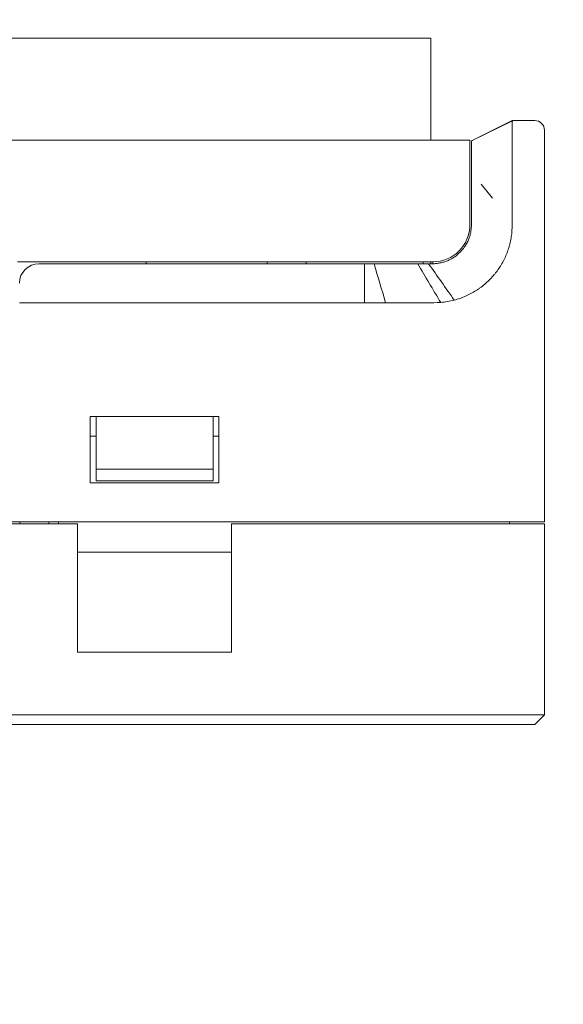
# Model space of a CAD drawing. Header units: millimetres. Extents: x -1114 to 1396, y -630 to 631.
# Tile 20 of 256: x -892 to -865, y -410 to -360. Entities that reach past the tile are written whole.
import ezdxf

# ---------------------------------------------------------------- set-up
doc = ezdxf.new("R2010")
doc.units = ezdxf.units.MM
doc.header["$MEASUREMENT"] = 0

msp = doc.modelspace()

# ---------------------------------------------------------------- linework, layer by layer
at = {"lineweight": 18}
for points, knots in [([(1038.9843, -629.7647), (1038.9843, -629.7647), (-1111.4882, -629.7647), (-1111.4882, -629.7647), (-1111.4882, -629.7647), (-1111.4882, -629.7647), (-1111.4882, 630.7883), (-1111.4882, 630.7883), (-1111.4882, 630.7883), (-1111.4882, 630.7883), (1038.9843, 630.7883), (1038.9843, 630.7883)], [0, 0, 0, 0, 0.3333333, 0.3333333, 0.3333333, 0.3333333, 0.6666667, 0.6666667, 0.6666667, 0.6666667, 1, 1, 1, 1]), ([(-867.19, -364.7313), (-867.196, -364.7313), (-867.199, -364.7313), (-867.2001, -364.7313), (-867.2001, -364.7313), (-867.2005, -364.7313), (-867.2007, -364.7313), (-867.2007, -364.7313)], [0, 0, 0, 0, 0.5, 0.5, 0.5, 0.5, 1, 1, 1, 1]), ([(-867.1962, -367.7313), (-867.1946, -367.6849), (-867.1943, -367.6388), (-867.1948, -367.5928), (-867.1948, -367.5928), (-867.1951, -367.5698), (-867.1956, -367.5469), (-867.196, -367.524), (-867.196, -367.524), (-867.1964, -367.5011), (-867.1968, -367.4783), (-867.1971, -367.4555), (-867.1971, -367.4555), (-867.1984, -367.3642), (-867.199, -367.2737), (-867.1992, -367.1839), (-867.1992, -367.1839), (-867.1995, -367.094), (-867.1993, -367.0049), (-867.199, -366.9165), (-867.199, -366.9165), (-867.1989, -366.8723), (-867.1987, -366.8282), (-867.1985, -366.7844), (-867.1985, -366.7844), (-867.1984, -366.7624), (-867.1983, -366.7405), (-867.1982, -366.7188), (-867.1982, -366.7188), (-867.1981, -366.697), (-867.198, -366.6753), (-867.1979, -366.6538), (-867.1979, -366.6538), (-867.1974, -366.5678), (-867.1971, -366.4838), (-867.1968, -366.4018), (-867.1968, -366.4018), (-867.1966, -366.3198), (-867.1965, -366.2399), (-867.1965, -366.1619), (-867.1965, -366.1619), (-867.1966, -366.084), (-867.1968, -366.008), (-867.1972, -365.9342), (-867.1972, -365.9342), (-867.1974, -365.8972), (-867.1976, -365.8607), (-867.1979, -365.8251), (-867.1979, -365.8251), (-867.1981, -365.7894), (-867.1984, -365.7545), (-867.1986, -365.7205), (-867.1986, -365.7205), (-867.1992, -365.6523), (-867.1997, -365.5873), (-867.2001, -365.5254), (-867.2001, -365.5254), (-867.2005, -365.4635), (-867.2007, -365.4047), (-867.2006, -365.349), (-867.2006, -365.349), (-867.2006, -365.3211), (-867.2004, -365.2941), (-867.2001, -365.2678), (-867.2001, -365.2678), (-867.2, -365.2547), (-867.1998, -365.2417), (-867.1996, -365.229), (-867.1996, -365.229), (-867.1994, -365.2163), (-867.1992, -365.2037), (-867.1989, -365.1914), (-867.1989, -365.1914), (-867.1981, -365.1421), (-867.1978, -365.0968), (-867.1977, -365.0554), (-867.1977, -365.0554), (-867.1976, -365.014), (-867.1978, -364.9764), (-867.198, -364.9427), (-867.198, -364.9427), (-867.1982, -364.9091), (-867.1984, -364.8792), (-867.1982, -364.8533), (-867.1982, -364.8533), (-867.198, -364.8403), (-867.1978, -364.8283), (-867.1974, -364.8173), (-867.1974, -364.8173), (-867.1972, -364.8118), (-867.197, -364.8066), (-867.1967, -364.8016), (-867.1967, -364.8016), (-867.1965, -364.7966), (-867.1961, -364.7919), (-867.1957, -364.7874), (-867.1957, -364.7874), (-867.195, -364.7785), (-867.194, -364.7707), (-867.1927, -364.7639), (-867.1927, -364.7639), (-867.192, -364.7605), (-867.1913, -364.7574), (-867.1905, -364.7546), (-867.1905, -364.7546), (-867.1896, -364.7517), (-867.1887, -364.7491), (-867.1877, -364.7468)], [0, 0, 0, 0, 0.037037, 0.037037, 0.037037, 0.037037, 0.0740741, 0.0740741, 0.0740741, 0.0740741, 0.1111111, 0.1111111, 0.1111111, 0.1111111, 0.1481481, 0.1481481, 0.1481481, 0.1481481, 0.1851852, 0.1851852, 0.1851852, 0.1851852, 0.2222222, 0.2222222, 0.2222222, 0.2222222, 0.2592593, 0.2592593, 0.2592593, 0.2592593, 0.2962963, 0.2962963, 0.2962963, 0.2962963, 0.3333333, 0.3333333, 0.3333333, 0.3333333, 0.3703704, 0.3703704, 0.3703704, 0.3703704, 0.4074074, 0.4074074, 0.4074074, 0.4074074, 0.4444444, 0.4444444, 0.4444444, 0.4444444, 0.4814815, 0.4814815, 0.4814815, 0.4814815, 0.5185185, 0.5185185, 0.5185185, 0.5185185, 0.5555556, 0.5555556, 0.5555556, 0.5555556, 0.5925926, 0.5925926, 0.5925926, 0.5925926, 0.6296296, 0.6296296, 0.6296296, 0.6296296, 0.6666667, 0.6666667, 0.6666667, 0.6666667, 0.7037037, 0.7037037, 0.7037037, 0.7037037, 0.7407407, 0.7407407, 0.7407407, 0.7407407, 0.7777778, 0.7777778, 0.7777778, 0.7777778, 0.8148148, 0.8148148, 0.8148148, 0.8148148, 0.8518519, 0.8518519, 0.8518519, 0.8518519, 0.8888889, 0.8888889, 0.8888889, 0.8888889, 0.9259259, 0.9259259, 0.9259259, 0.9259259, 0.962963, 0.962963, 0.962963, 0.962963, 1, 1, 1, 1]), ([(-865.5456, -365.2313), (-865.5456, -365.0987), (-865.5983, -364.9715), (-865.692, -364.8777), (-865.692, -364.8777), (-865.7858, -364.7839), (-865.913, -364.7313), (-866.0456, -364.7313)], [0, 0, 0, 0, 0.5, 0.5, 0.5, 0.5, 1, 1, 1, 1]), ([(-869.2923, -367.9061), (-869.2923, -367.7449), (-869.2923, -367.5838), (-869.2923, -367.4252), (-869.2923, -367.4252), (-869.2923, -367.3855), (-869.2923, -367.346), (-869.2923, -367.3067), (-869.2923, -367.3067), (-869.2923, -367.2673), (-869.2923, -367.2281), (-869.2923, -367.189), (-869.2923, -367.189), (-869.2923, -367.1695), (-869.2923, -367.15), (-869.2923, -367.1306), (-869.2923, -367.1306), (-869.2923, -367.1113), (-869.2923, -367.0922), (-869.2923, -367.0732), (-869.2923, -367.0732), (-869.2923, -367.0352), (-869.2923, -366.9978), (-869.2923, -366.961), (-869.2923, -366.961), (-869.2923, -366.8874), (-869.2923, -366.8162), (-869.2923, -366.7473), (-869.2923, -366.7473), (-869.2923, -366.6784), (-869.2923, -366.6118), (-869.2923, -366.5474), (-869.2923, -366.5474), (-869.2923, -366.5153), (-869.2923, -366.4836), (-869.2923, -366.4529), (-869.2923, -366.4529), (-869.2923, -366.4223), (-869.2923, -366.3925), (-869.2923, -366.3636), (-869.2923, -366.3636), (-869.2923, -366.3059), (-869.2923, -366.2517), (-869.2923, -366.2011), (-869.2923, -366.2011), (-869.2923, -366.1758), (-869.2923, -366.1514), (-869.2923, -366.1278), (-869.2923, -366.1278), (-869.2923, -366.1043), (-869.2923, -366.0817), (-869.2923, -366.0601), (-869.2923, -366.0601), (-869.2923, -366.0168), (-869.2923, -365.9782), (-869.2923, -365.9442), (-869.2923, -365.9442), (-869.2923, -365.9102), (-869.2923, -365.8808), (-869.2923, -365.8562), (-869.2923, -365.8562), (-869.2923, -365.8439), (-869.2923, -365.8327), (-869.2923, -365.8229), (-869.2923, -365.8229), (-869.2923, -365.818), (-869.2923, -365.8135), (-869.2923, -365.8093), (-869.2923, -365.8093), (-869.2923, -365.8052), (-869.2923, -365.8014), (-869.2923, -365.7981), (-869.2923, -365.7981), (-869.2923, -365.7711), (-869.2923, -365.7679), (-869.2923, -365.7708), (-869.2923, -365.7708), (-869.2923, -365.7737), (-869.2923, -365.7829), (-869.2923, -365.781)], [0, 0, 0, 0, 0.05, 0.05, 0.05, 0.05, 0.1, 0.1, 0.1, 0.1, 0.15, 0.15, 0.15, 0.15, 0.2, 0.2, 0.2, 0.2, 0.25, 0.25, 0.25, 0.25, 0.3, 0.3, 0.3, 0.3, 0.35, 0.35, 0.35, 0.35, 0.4, 0.4, 0.4, 0.4, 0.45, 0.45, 0.45, 0.45, 0.5, 0.5, 0.5, 0.5, 0.55, 0.55, 0.55, 0.55, 0.6, 0.6, 0.6, 0.6, 0.65, 0.65, 0.65, 0.65, 0.7, 0.7, 0.7, 0.7, 0.75, 0.75, 0.75, 0.75, 0.8, 0.8, 0.8, 0.8, 0.85, 0.85, 0.85, 0.85, 0.9, 0.9, 0.9, 0.9, 0.95, 0.95, 0.95, 0.95, 1, 1, 1, 1]), ([(-867.1986, -368.9722), (-867.2005, -369.2076), (-867.1971, -369.443), (-867.1968, -369.6784), (-867.1968, -369.6784), (-867.1965, -369.9138), (-867.1992, -370.1493), (-867.2134, -370.3843)], [0, 0, 0, 0, 0.5, 0.5, 0.5, 0.5, 1, 1, 1, 1]), ([(-869.2923, -369.5617), (-869.2923, -369.6483), (-869.2923, -369.7349), (-869.2923, -369.8215), (-869.2923, -369.8215), (-869.2923, -369.9081), (-869.2923, -369.9947), (-869.2923, -370.0813)], [0, 0, 0, 0, 0.5, 0.5, 0.5, 0.5, 1, 1, 1, 1]), ([(-869.2923, -370.0813), (-869.2923, -370.1473), (-869.2955, -370.2128), (-869.3019, -370.2777), (-869.3019, -370.2777), (-869.3083, -370.3426), (-869.3179, -370.4071), (-869.3306, -370.4709), (-869.3306, -370.4709), (-869.3433, -370.5348), (-869.3591, -370.5981), (-869.3781, -370.6609), (-869.3781, -370.6609), (-869.3876, -370.6923), (-869.3979, -370.7236), (-869.409, -370.7547), (-869.409, -370.7547), (-869.4202, -370.7857), (-869.432, -370.8164), (-869.4445, -370.8467), (-869.4445, -370.8467), (-869.4947, -370.9677), (-869.556, -371.0825), (-869.6285, -371.1912), (-869.6285, -371.1912), (-869.6467, -371.2184), (-869.6655, -371.2452), (-869.685, -371.2715), (-869.685, -371.2715), (-869.6948, -371.2847), (-869.7047, -371.2978), (-869.7149, -371.3108), (-869.7149, -371.3108), (-869.725, -371.3238), (-869.7353, -371.3367), (-869.7458, -371.3495), (-869.7458, -371.3495), (-869.7875, -371.4004), (-869.8315, -371.4489), (-869.8776, -371.495), (-869.8776, -371.495), (-869.9698, -371.5873), (-870.0704, -371.6701), (-870.1796, -371.7432), (-870.1796, -371.7432), (-870.2069, -371.7615), (-870.2348, -371.7792), (-870.263, -371.7961), (-870.263, -371.7961), (-870.2913, -371.813), (-870.3198, -371.8292), (-870.3486, -371.8447), (-870.3486, -371.8447), (-870.4063, -371.8755), (-870.4652, -371.9034), (-870.5253, -371.9284), (-870.5253, -371.9284), (-870.5854, -371.9533), (-870.6468, -371.9754), (-870.7093, -371.9944), (-870.7093, -371.9944), (-870.7406, -372.0039), (-870.7721, -372.0127), (-870.804, -372.0208), (-870.804, -372.0208), (-870.8359, -372.0288), (-870.8682, -372.0361), (-870.9005, -372.0425), (-870.9005, -372.0425), (-870.9328, -372.049), (-870.9651, -372.0546), (-870.9976, -372.0594), (-870.9976, -372.0594), (-871.0301, -372.0643), (-871.0626, -372.0683), (-871.0953, -372.0715), (-871.0953, -372.0715), (-871.1606, -372.078), (-871.2262, -372.0813), (-871.2923, -372.0813)], [0, 0, 0, 0, 0.05, 0.05, 0.05, 0.05, 0.1, 0.1, 0.1, 0.1, 0.15, 0.15, 0.15, 0.15, 0.2, 0.2, 0.2, 0.2, 0.25, 0.25, 0.25, 0.25, 0.3, 0.3, 0.3, 0.3, 0.35, 0.35, 0.35, 0.35, 0.4, 0.4, 0.4, 0.4, 0.45, 0.45, 0.45, 0.45, 0.5, 0.5, 0.5, 0.5, 0.55, 0.55, 0.55, 0.55, 0.6, 0.6, 0.6, 0.6, 0.65, 0.65, 0.65, 0.65, 0.7, 0.7, 0.7, 0.7, 0.75, 0.75, 0.75, 0.75, 0.8, 0.8, 0.8, 0.8, 0.85, 0.85, 0.85, 0.85, 0.9, 0.9, 0.9, 0.9, 0.95, 0.95, 0.95, 0.95, 1, 1, 1, 1]), ([(-870.1739, -373.9481), (-869.9729, -373.8948), (-869.7787, -373.8266), (-869.5909, -373.7443), (-869.5909, -373.7443), (-869.4031, -373.662), (-869.2219, -373.5653), (-869.0473, -373.454), (-869.0473, -373.454), (-869.0255, -373.4401), (-869.0038, -373.4259), (-868.9822, -373.4116), (-868.9822, -373.4116), (-868.9606, -373.3972), (-868.9391, -373.3826), (-868.9177, -373.3678), (-868.9177, -373.3678), (-868.8751, -373.3382), (-868.8332, -373.3079), (-868.7919, -373.2768), (-868.7919, -373.2768), (-868.7094, -373.2147), (-868.6297, -373.1497), (-868.5527, -373.0819), (-868.5527, -373.0819), (-868.3987, -372.9463), (-868.2557, -372.7992), (-868.1238, -372.6406), (-868.1238, -372.6406), (-868.0908, -372.601), (-868.0585, -372.5606), (-868.0269, -372.5196), (-868.0269, -372.5196), (-867.9953, -372.4785), (-867.9644, -372.4366), (-867.9344, -372.3943), (-867.9344, -372.3943), (-867.8745, -372.3097), (-867.8181, -372.2233), (-867.7654, -372.1351), (-867.7654, -372.1351), (-867.7126, -372.0469), (-867.6634, -371.9569), (-867.6177, -371.8652), (-867.6177, -371.8652), (-867.5721, -371.7734), (-867.53, -371.6798), (-867.4913, -371.5845), (-867.4913, -371.5845), (-867.4527, -371.4891), (-867.4174, -371.3921), (-867.3858, -371.2932), (-867.3858, -371.2932), (-867.3779, -371.2685), (-867.3702, -371.2436), (-867.3628, -371.2188), (-867.3628, -371.2188), (-867.3554, -371.1939), (-867.3483, -371.169), (-867.3414, -371.1441), (-867.3414, -371.1441), (-867.3276, -371.0942), (-867.3148, -371.0441), (-867.3031, -370.994), (-867.3031, -370.994), (-867.2796, -370.8936), (-867.2603, -370.7926), (-867.2453, -370.691), (-867.2453, -370.691), (-867.2303, -370.5894), (-867.2195, -370.4872), (-867.2134, -370.3843)], [0, 0, 0, 0, 0.0555556, 0.0555556, 0.0555556, 0.0555556, 0.1111111, 0.1111111, 0.1111111, 0.1111111, 0.1666667, 0.1666667, 0.1666667, 0.1666667, 0.2222222, 0.2222222, 0.2222222, 0.2222222, 0.2777778, 0.2777778, 0.2777778, 0.2777778, 0.3333333, 0.3333333, 0.3333333, 0.3333333, 0.3888889, 0.3888889, 0.3888889, 0.3888889, 0.4444444, 0.4444444, 0.4444444, 0.4444444, 0.5, 0.5, 0.5, 0.5, 0.5555556, 0.5555556, 0.5555556, 0.5555556, 0.6111111, 0.6111111, 0.6111111, 0.6111111, 0.6666667, 0.6666667, 0.6666667, 0.6666667, 0.7222222, 0.7222222, 0.7222222, 0.7222222, 0.7777778, 0.7777778, 0.7777778, 0.7777778, 0.8333333, 0.8333333, 0.8333333, 0.8333333, 0.8888889, 0.8888889, 0.8888889, 0.8888889, 0.9444444, 0.9444444, 0.9444444, 0.9444444, 1, 1, 1, 1]), ([(-874.2824, -372.0813), (-874.1637, -372.0813), (-874.045, -372.0813), (-873.9263, -372.0813), (-873.9263, -372.0813), (-873.7994, -372.0813), (-873.6725, -372.0813), (-873.5456, -372.0813), (-873.5456, -372.0813), (-873.4187, -372.0813), (-873.2917, -372.0813), (-873.1648, -372.0813)], [0, 0, 0, 0, 0.3333333, 0.3333333, 0.3333333, 0.3333333, 0.6666667, 0.6666667, 0.6666667, 0.6666667, 1, 1, 1, 1]), ([(-873.1648, -372.0813), (-873.1056, -372.0813), (-873.0464, -372.0813), (-872.9871, -372.0813), (-872.9871, -372.0813), (-872.9236, -372.0813), (-872.86, -372.0813), (-872.7965, -372.0813), (-872.7965, -372.0813), (-872.7329, -372.0813), (-872.6694, -372.0813), (-872.6058, -372.0813)], [0, 0, 0, 0, 0.3333333, 0.3333333, 0.3333333, 0.3333333, 0.6666667, 0.6666667, 0.6666667, 0.6666667, 1, 1, 1, 1]), ([(-872.6058, -372.0813), (-872.5464, -372.0813), (-872.4871, -372.0813), (-872.4277, -372.0813), (-872.4277, -372.0813), (-872.3642, -372.0813), (-872.3007, -372.0813), (-872.2373, -372.0813), (-872.2373, -372.0813), (-872.1738, -372.0813), (-872.1103, -372.0813), (-872.0468, -372.0813)], [0, 0, 0, 0, 0.3333333, 0.3333333, 0.3333333, 0.3333333, 0.6666667, 0.6666667, 0.6666667, 0.6666667, 1, 1, 1, 1]), ([(-870.8691, -374.0683), (-870.8691, -374.0683), (-870.8691, -374.0683), (-870.8691, -374.0683), (-870.8691, -374.0683), (-870.6344, -374.048), (-870.4015, -374.0084), (-870.1739, -373.9481)], [0, 0, 0, 0, 0.5, 0.5, 0.5, 0.5, 1, 1, 1, 1]), ([(-873.6945, -374.0813), (-873.6945, -374.0813), (-873.6945, -374.0813), (-873.6945, -374.0813), (-873.6945, -374.0813), (-873.2226, -374.0812), (-872.7523, -374.0813), (-872.2814, -374.0812)], [0, 0, 0, 0, 0.5, 0.5, 0.5, 0.5, 1, 1, 1, 1]), ([(-872.2814, -374.0812), (-872.2814, -374.0812), (-872.2814, -374.0812), (-872.2813, -374.0812), (-872.2813, -374.0812), (-872.0459, -374.0811), (-871.8104, -374.0818), (-871.5751, -374.0805)], [0, 0, 0, 0, 0.5, 0.5, 0.5, 0.5, 1, 1, 1, 1]), ([(-871.5751, -374.0805), (-871.575, -374.0805), (-871.575, -374.0805), (-871.575, -374.0805), (-871.575, -374.0805), (-871.3397, -374.0792), (-871.1038, -374.0886), (-870.8691, -374.0683)], [0, 0, 0, 0, 0.5, 0.5, 0.5, 0.5, 1, 1, 1, 1])]:
    msp.add_open_spline(points, degree=3, knots=knots, dxfattribs=at)
for points in [[(-884.3801, -360.5058), (-884.3801, -360.5058), (-896.8801, -360.5058), (-896.8801, -360.5058)], [(-871.8801, -360.5058), (-871.8801, -360.5058), (-884.3801, -360.5058), (-884.3801, -360.5058)], [(-871.3801, -360.5058), (-871.3801, -360.5058), (-871.8801, -360.5058), (-871.8801, -360.5058)], [(-871.3801, -360.5058), (-871.3801, -360.5058), (-871.3801, -365.7316), (-871.3801, -365.7316)], [(-871.3801, -365.7316), (-871.3801, -365.7316), (-871.3801, -360.5058), (-871.3801, -360.5058)], [(-867.2007, -364.7313), (-867.2007, -364.7313), (-869.2923, -365.7783), (-869.2923, -365.7783)], [(-869.2923, -365.7807), (-869.2923, -365.7807), (-867.1867, -364.7443), (-867.1867, -364.7443)], [(-867.1812, -364.7229), (-867.1812, -364.7229), (-867.1979, -364.7313), (-867.1979, -364.7313)], [(-867.1812, -364.7229), (-867.1812, -364.7229), (-867.1942, -364.7294), (-867.1942, -364.7294)], [(-867.19, -364.7313), (-867.1833, -364.7312), (-867.1833, -364.7364), (-867.1877, -364.7468)], [(-866.0456, -364.7313), (-866.0456, -364.7313), (-867.19, -364.7313), (-867.19, -364.7313)], [(-867.1894, -364.7313), (-867.1894, -364.7313), (-866.6175, -364.7313), (-866.6175, -364.7313)], [(-866.6175, -364.7313), (-866.6175, -364.7313), (-866.0456, -364.7313), (-866.0456, -364.7313)], [(-865.5456, -365.2313), (-865.5456, -365.2313), (-865.5456, -367.7313), (-865.5456, -367.7313)], [(-925.5758, -365.7314), (-925.5758, -365.7314), (-869.3703, -365.7314), (-869.3703, -365.7314)], [(-869.3703, -365.7314), (-869.3703, -365.7314), (-925.5758, -365.7314), (-925.5758, -365.7314)], [(-869.3703, -365.7314), (-869.3703, -365.7314), (-869.3703, -367.7314), (-869.3703, -367.7314)], [(-869.2097, -365.737), (-869.2097, -365.737), (-869.2386, -365.7486), (-869.2386, -365.7486)], [(-869.3703, -367.7314), (-869.3703, -367.7314), (-869.3703, -370.0814), (-869.3703, -370.0814)], [(-867.1962, -367.7313), (-867.2022, -367.9095), (-867.1951, -368.0878), (-867.1968, -368.266)], [(-865.5456, -367.7313), (-865.5456, -367.7313), (-865.5456, -385.3259), (-865.5456, -385.3259)], [(-865.5456, -367.7313), (-865.5456, -367.7313), (-865.5456, -385.3259), (-865.5456, -385.3259)], [(-869.2923, -368.4581), (-869.2923, -368.2741), (-869.2923, -368.0901), (-869.2923, -367.9061)], [(-868.7874, -367.9928), (-868.7874, -367.9928), (-868.2165, -368.7223), (-868.2165, -368.7223)], [(-867.1968, -368.266), (-867.199, -368.5014), (-867.1968, -368.7368), (-867.1986, -368.9722)], [(-869.2923, -369.5617), (-869.2923, -369.1938), (-869.2923, -368.826), (-869.2923, -368.4581)], [(-871.2703, -371.9814), (-870.2209, -371.9814), (-869.3703, -371.1308), (-869.3703, -370.0815)], [(-871.2703, -371.9814), (-871.2703, -371.9814), (-892.5731, -371.9814), (-892.5731, -371.9814)], [(-891.4731, -372.0813), (-892.0253, -372.0813), (-892.4731, -372.529), (-892.4731, -373.0813)], [(-874.7703, -372.0813), (-874.7703, -372.0813), (-891.4731, -372.0813), (-891.4731, -372.0813)], [(-885.9731, -371.9814), (-885.9731, -371.9814), (-885.9731, -372.0813), (-885.9731, -372.0813)], [(-879.7703, -371.9814), (-879.7703, -371.9814), (-879.7703, -372.0813), (-879.7703, -372.0813)], [(-877.7703, -371.9814), (-877.7703, -371.9814), (-877.7703, -372.0813), (-877.7703, -372.0813)], [(-874.7703, -372.0813), (-874.7703, -372.0813), (-874.2824, -372.0813), (-874.2824, -372.0813)], [(-874.7703, -372.0813), (-874.7703, -372.0813), (-874.7703, -374.0813), (-874.7703, -374.0813)], [(-874.2824, -372.0813), (-874.0864, -372.7479), (-873.8905, -373.4145), (-873.6945, -374.0813)], [(-872.0468, -372.0812), (-871.6542, -372.7435), (-871.2617, -373.4059), (-870.8691, -374.0683)], [(-872.0468, -372.0813), (-871.8605, -372.0813), (-871.6741, -372.0813), (-871.4878, -372.0813)], [(-871.7706, -371.9814), (-871.7706, -371.9814), (-871.7706, -372.0813), (-871.7706, -372.0813)], [(-871.4878, -372.0808), (-871.0498, -372.7029), (-870.6119, -373.3255), (-870.1739, -373.9481)], [(-871.4878, -372.0813), (-871.4227, -372.0813), (-871.3575, -372.0813), (-871.2923, -372.0813)], [(-871.3801, -371.9814), (-871.3801, -371.9814), (-871.3801, -372.0812), (-871.3801, -372.0812)], [(-871.3801, -372.0812), (-871.3801, -372.0812), (-871.3801, -371.9814), (-871.3801, -371.9814)], [(-871.2706, -372.0789), (-871.2706, -372.0789), (-871.2706, -371.9814), (-871.2706, -371.9814)], [(-874.7703, -374.0813), (-874.7703, -374.0813), (-892.4731, -374.0812), (-892.4731, -374.0812)], [(-874.7703, -374.0813), (-874.7703, -374.0813), (-873.6945, -374.0813), (-873.6945, -374.0813)], [(-888.8456, -379.9259), (-888.8456, -379.9259), (-888.8456, -383.3259), (-888.8456, -383.3259)], [(-882.2456, -379.9259), (-882.2456, -379.9259), (-888.8456, -379.9259), (-888.8456, -379.9259)], [(-888.5456, -380.5383), (-888.5456, -380.5383), (-888.5456, -379.9259), (-888.5456, -379.9259)], [(-882.5456, -379.9259), (-882.5456, -379.9259), (-882.5456, -380.5383), (-882.5456, -380.5383)], [(-882.2456, -383.3259), (-882.2456, -383.3259), (-882.2456, -379.9259), (-882.2456, -379.9259)], [(-888.5456, -380.9259), (-888.5456, -380.9259), (-888.8456, -380.9259), (-888.8456, -380.9259)], [(-888.5456, -382.6259), (-888.5456, -382.6259), (-888.5456, -380.5383), (-888.5456, -380.5383)], [(-882.5456, -380.5383), (-882.5456, -380.5383), (-882.5456, -382.6259), (-882.5456, -382.6259)], [(-882.2454, -380.9259), (-882.2454, -380.9259), (-882.5456, -380.9259), (-882.5456, -380.9259)], [(-888.5456, -382.6259), (-888.5456, -382.6259), (-888.5456, -383.2259), (-888.5456, -383.2259)], [(-882.5456, -382.6259), (-882.5456, -382.6259), (-888.5456, -382.6259), (-888.5456, -382.6259)], [(-882.5456, -383.2259), (-882.5456, -383.2259), (-882.5456, -382.6259), (-882.5456, -382.6259)], [(-888.8456, -383.3259), (-888.8456, -383.3259), (-882.2456, -383.3259), (-882.2456, -383.3259)], [(-888.5456, -383.2259), (-888.5456, -383.2259), (-882.5456, -383.2259), (-882.5456, -383.2259)], [(-965.5456, -385.3259), (-965.5456, -385.3259), (-866.0456, -385.3259), (-866.0456, -385.3259)], [(-946.5956, -385.4259), (-946.5956, -385.4259), (-889.4956, -385.4259), (-889.4956, -385.4259)], [(-892.4515, -385.3259), (-892.4515, -385.3259), (-892.4515, -385.4259), (-892.4515, -385.4259)], [(-890.9731, -385.3259), (-890.9731, -385.3259), (-890.9731, -385.4259), (-890.9731, -385.4259)], [(-890.4731, -385.3258), (-890.4731, -385.3258), (-890.4731, -385.4259), (-890.4731, -385.4259)], [(-889.4956, -392.0244), (-889.4956, -392.0244), (-889.4956, -385.4259), (-889.4956, -385.4259)], [(-881.5956, -385.4259), (-881.5956, -385.4259), (-866.0456, -385.4259), (-866.0456, -385.4259)], [(-881.5956, -385.4259), (-881.5956, -385.4259), (-881.5956, -392.0244), (-881.5956, -392.0244)], [(-867.3456, -385.3258), (-867.3456, -385.3258), (-867.3456, -385.4259), (-867.3456, -385.4259)], [(-865.5456, -385.3259), (-865.5456, -385.3259), (-866.0456, -385.3259), (-866.0456, -385.3259)], [(-866.0456, -385.4259), (-866.0456, -385.4259), (-865.5456, -385.4259), (-865.5456, -385.4259)], [(-865.5456, -385.4259), (-865.5456, -385.4259), (-865.5456, -395.2313), (-865.5456, -395.2313)], [(-865.5456, -385.4259), (-865.5456, -385.4259), (-865.5456, -395.2313), (-865.5456, -395.2313)], [(-881.5956, -386.8816), (-881.5956, -386.8816), (-889.4956, -386.8816), (-889.4956, -386.8816)], [(-889.4956, -392.0244), (-889.4956, -392.0244), (-881.5956, -392.0244), (-881.5956, -392.0244)], [(-910.5456, -395.2313), (-910.5456, -395.2313), (-866.0456, -395.2313), (-866.0456, -395.2313)], [(-866.0456, -395.7313), (-866.0456, -395.7313), (-865.5456, -395.2313), (-865.5456, -395.2313)], [(-866.0456, -395.2313), (-866.0456, -395.2313), (-865.5456, -395.2313), (-865.5456, -395.2313)], [(-866.0456, -395.7313), (-866.0456, -395.7313), (-910.5456, -395.7313), (-910.5456, -395.7313)]]:
    msp.add_open_spline(points, degree=3, dxfattribs=at)

doc.saveas('drawing.dxf')
